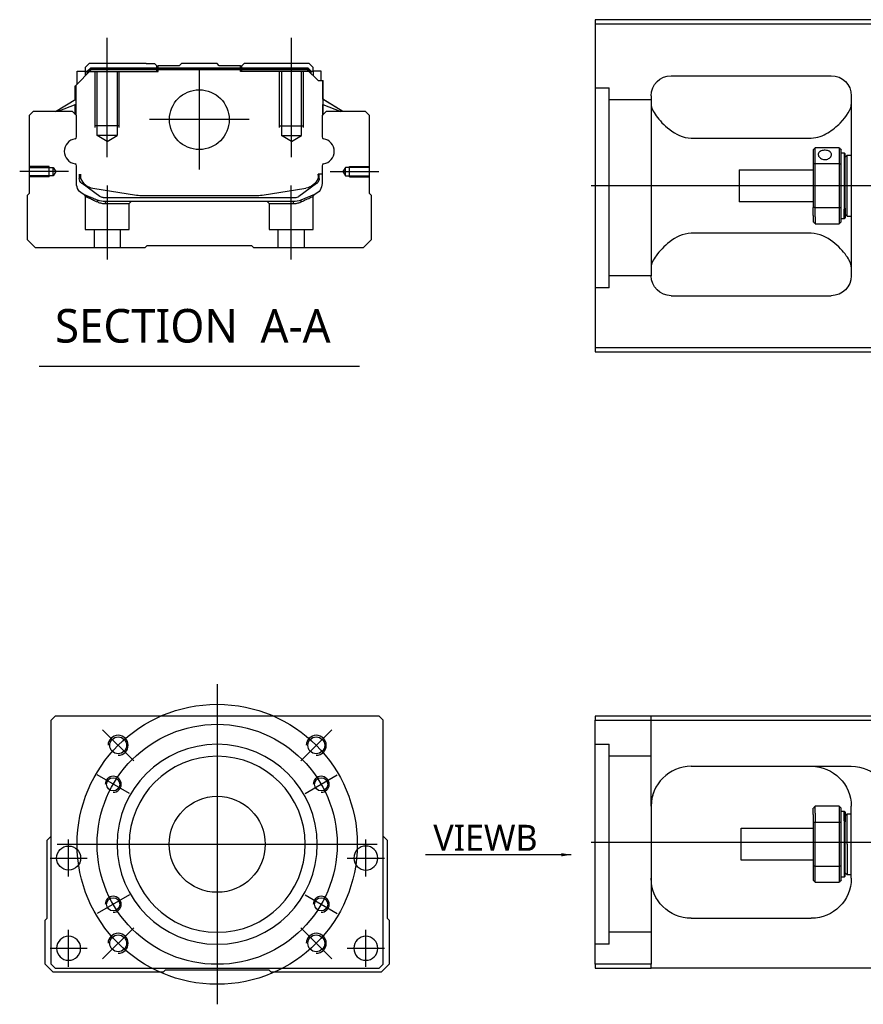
# Model space of a CAD drawing. Header units: millimetres. Extents: x -1108 to 3135, y -1596 to 860.
# Tile 15 of 40: x -1100 to -890, y -245 to 1. Entities that reach past the tile are written whole.
import ezdxf
from ezdxf.lldxf.tags import DXFTag

# ---------------------------------------------------------------- set-up
doc = ezdxf.new("R2010")
doc.units = ezdxf.units.MM
doc.layers.get('0').update_dxf_attribs({"linetype": 'CONTINUOUS'})
doc.styles.add('CHN', font='Microsoft JhengHei.ttf')
doc.styles.add('DIM-7', font='SIMPLEX.shx', dxfattribs={"width": 0.7, "bigfont": 'chineset.shx'})
tags = doc.linetypes.add('DASHED', pattern=[25.72, 12.86, -12.86]).pattern_tags.tags
tags[6:7] = [DXFTag(74, 4), DXFTag(75, 0), DXFTag(340, '0'), DXFTag(46, 0.0), DXFTag(50, 0.0), DXFTag(44, 0.0), DXFTag(45, 0.0)]
tags[4:5] = [DXFTag(74, 4), DXFTag(75, 0), DXFTag(340, '0'), DXFTag(46, 0.0), DXFTag(50, 0.0), DXFTag(44, 0.0), DXFTag(45, 0.0)]
doc.dimstyles.new('CNS', dxfattribs={"dimtxt": 3.5, "dimasz": 2.5, "dimexe": 1, "dimexo": 1, "dimgap": 1, "dimtad": 1, "dimdsep": 46, "dimtxsty": 'DIM-7', "dimcen": 0.09, "dimclrd": 4, "dimclre": 4, "dimclrt": 1, "dimadec": 0, "dimazin": 0, "dimtfac": 1, "dimtmove": 0, "dimatfit": 3, "dimfxl": 1, "dimtvp": 0.971429, "dimtolj": 1, "dimarcsym": 0})

msp = doc.modelspace()

# ---------------------------------------------------------------- linework, layer by layer
at = {"linetype": 'Continuous'}
for p, q in [((-882.68, 0.81), (-956.68, 0.81)), ((-956.68, 0.81), (-956.68, -81.19)), ((-956.68, -0.19), (-882.68, -0.19)), ((-1086.45, -15.62), (-1082.55, -11.72)), ((-1086.05, -12.02), (-1084.05, -12.02)), ((-1086.05, -15.22), (-1086.05, -12.02)), ((-1083.05, -10.17), (-1084.05, -11.17)), ((-1084.05, -11.17), (-1084.05, -12.02)), ((-1084.05, -12.02), (-1084.05, -13.22)), ((-1083.55, -12.17), (-1084.05, -12.17)), ((-1083.55, -12.09), (-1082.69, -11.22)), ((-1083.55, -12.72), (-1083.55, -12.09)), ((-1083.32, -12.18), (-1083.55, -12.09)), ((-1083.32, -12.18), (-1082.59, -11.45)), ((-1083.32, -12.49), (-1083.32, -12.18)), ((-1068.87, -10.17), (-1083.05, -10.17)), ((-1082.69, -11.22), (-1028.46, -11.22)), ((-1082.59, -11.45), (-1082.69, -11.22)), ((-1082.59, -11.45), (-1028.55, -11.45)), ((-1028.59, -11.72), (-1082.55, -11.72)), ((-1068.87, -10.17), (-1066.77, -10.17)), ((-1066.77, -10.17), (-1066.22, -10.72)), ((-1066.22, -10.72), (-1065.87, -10.72)), ((-1060.57, -10.72), (-1065.87, -10.72)), ((-1065.87, -11.22), (-1065.87, -10.72)), ((-1060.57, -10.72), (-1060.02, -10.17)), ((-1051.12, -10.17), (-1060.02, -10.17)), ((-1050.57, -10.72), (-1051.12, -10.17)), ((-1045.27, -10.72), (-1050.57, -10.72)), ((-1045.27, -10.72), (-1044.92, -10.72)), ((-1045.27, -11.22), (-1045.27, -10.72)), ((-1044.92, -10.72), (-1044.37, -10.17)), ((-1044.92, -10.72), (-1044.37, -10.17)), ((-1042.27, -10.17), (-1044.37, -10.17)), ((-1044.37, -10.17), (-1044.37, -10.17)), ((-1028.09, -10.17), (-1042.27, -10.17)), ((-1025.89, -14.42), (-1028.59, -11.72)), ((-1028.55, -11.45), (-1028.46, -11.22)), ((-1027.82, -12.18), (-1028.55, -11.45)), ((-1027.59, -12.09), (-1028.46, -11.22)), ((-1027.09, -11.17), (-1028.09, -10.17)), ((-1027.82, -12.18), (-1027.59, -12.09)), ((-1027.82, -12.49), (-1027.82, -12.18)), ((-1027.59, -12.72), (-1027.59, -12.09)), ((-1027.09, -12.17), (-1027.59, -12.17)), ((-1027.09, -12.02), (-1027.09, -11.17)), ((-1025.09, -12.02), (-1027.09, -12.02)), ((-1027.09, -12.02), (-1027.09, -13.22)), ((-1025.09, -14.42), (-1025.09, -12.02)), ((-1025.09, -12.02), (-1025.09, -12.02)), ((-1025.89, -14.42), (-1024.74, -14.42)), ((-1024.74, -14.42), (-1024.74, -21.67)), ((-1024.74, -14.42), (-1024.69, -14.42)), ((-1024.69, -19.07), (-1024.69, -14.42)), ((-1024.69, -14.42), (-1024.59, -14.42)), ((-1024.59, -19.13), (-1024.59, -14.42)), ((-937.68, -13.19), (-897.68, -13.19)), ((-1086.55, -19.13), (-1086.55, -15.72)), ((-1086.45, -19.07), (-1086.45, -15.62)), ((-1086.4, -15.57), (-1086.4, -21.67)), ((-1091.46, -22.17), (-1086.4, -19.04)), ((-1019.69, -22.17), (-1024.74, -19.04)), ((-1019.69, -22.17), (-1024.59, -19.13)), ((-942.68, -18.19), (-942.68, -63.19)), ((-892.68, -18.19), (-892.68, -63.19)), ((-1086.4, -20.38), (-1090.91, -22.17)), ((-1086.55, -22.87), (-1086.55, -20.44)), ((-1086.45, -22.97), (-1086.45, -20.4)), ((-1024.74, -20.38), (-1020.24, -22.17)), ((-1024.69, -22.97), (-1024.69, -20.4)), ((-1024.59, -22.87), (-1024.59, -20.44)), ((-1097.07, -22.17), (-1098.07, -23.17)), ((-1098.07, -23.17), (-1098.07, -42.62)), ((-1087.25, -22.17), (-1097.07, -22.17)), ((-1086.25, -23.17), (-1087.25, -22.17)), ((-1086.25, -28.49), (-1086.25, -23.17)), ((-1023.89, -22.17), (-1024.89, -23.17)), ((-1024.89, -23.17), (-1024.89, -28.49)), ((-1014.07, -22.17), (-1023.89, -22.17)), ((-1013.07, -23.17), (-1014.07, -22.17)), ((-1013.07, -42.62), (-1013.07, -23.17)), ((-932.68, -28.78), (-902.68, -28.78)), ((-902.18, -31.69), (-902.18, -35.28)), ((-895.68, -31.19), (-901.68, -31.19)), ((-901.68, -35.14), (-901.68, -31.19)), ((-895.68, -31.19), (-895.68, -35.14)), ((-895.18, -35.28), (-895.18, -31.69)), ((-895.18, -32.44), (-894.48, -32.44)), ((-894.48, -32.44), (-894.18, -32.74)), ((-894.48, -32.44), (-894.48, -46.52)), ((-894.18, -46.31), (-894.18, -32.74)), ((-894.18, -33.54), (-893.68, -33.04)), ((-893.68, -33.04), (-892.68, -33.04)), ((-893.68, -48.34), (-893.68, -33.04)), ((-1086.25, -40.1), (-1086.25, -35.71)), ((-1024.89, -35.71), (-1024.89, -40.1)), ((-920.68, -36.69), (-902.18, -36.69)), ((-920.68, -36.69), (-920.68, -44.69)), ((-902.18, -35.28), (-902.18, -46.1)), ((-901.68, -46.23), (-901.68, -35.14)), ((-901.68, -35.14), (-895.68, -35.14)), ((-895.68, -35.14), (-895.68, -46.23)), ((-895.18, -46.1), (-895.18, -35.28)), ((-1085.55, -37.83), (-1085.55, -38.91)), ((-1085.25, -37.83), (-1085.25, -38.87)), ((-1024.89, -37.83), (-1025.89, -37.83)), ((-1025.89, -37.83), (-1025.89, -38.87)), ((-1025.59, -38.91), (-1025.59, -37.83)), ((-1084.87, -40.17), (-1084.94, -40.12)), ((-1080.45, -43.38), (-1084.87, -40.17)), ((-1082.18, -41.3), (-1071.28, -43.04)), ((-1039.87, -43.04), (-1028.96, -41.3)), ((-1026.28, -40.17), (-1030.7, -43.38)), ((-1026.21, -40.12), (-1026.28, -40.17)), ((-1098.07, -42.62), (-1098.57, -43.12)), ((-1098.57, -43.12), (-1098.57, -54.17)), ((-1079.57, -43.67), (-1031.58, -43.67)), ((-1069.62, -43.17), (-1041.52, -43.17)), ((-1026.75, -42.88), (-1030.18, -44.29)), ((-1012.57, -43.12), (-1013.07, -42.62)), ((-1012.57, -54.17), (-1012.57, -43.12)), ((-1032.09, -44.67), (-1079.06, -44.67)), ((-902.18, -44.69), (-920.68, -44.69)), ((-902.18, -48.11), (-902.18, -46.1)), ((-895.68, -46.23), (-901.68, -46.23)), ((-901.68, -48.47), (-901.68, -46.23)), ((-895.68, -46.23), (-895.68, -48.47)), ((-895.18, -49.69), (-895.18, -46.1)), ((-894.48, -48.94), (-894.48, -46.52)), ((-894.18, -46.31), (-894.18, -48.64)), ((-902.18, -48.11), (-902.18, -49.69)), ((-901.68, -48.47), (-901.68, -50.19)), ((-895.68, -48.47), (-895.68, -50.19)), ((-894.48, -48.94), (-895.18, -48.94)), ((-894.18, -48.64), (-894.48, -48.94)), ((-894.18, -47.84), (-893.68, -48.34)), ((-893.68, -48.34), (-892.68, -48.34)), ((-901.68, -50.19), (-895.68, -50.19)), ((-902.68, -52.59), (-932.68, -52.59)), ((-1098.57, -54.17), (-1096.57, -56.17)), ((-1096.57, -56.17), (-1069.07, -56.17)), ((-1069.07, -56.17), (-1068.57, -55.67)), ((-1068.57, -55.67), (-1042.57, -55.67)), ((-1042.57, -55.67), (-1042.07, -56.17)), ((-1042.07, -56.17), (-1014.57, -56.17)), ((-1014.57, -56.17), (-1012.57, -54.17)), ((-937.68, -68.19), (-897.68, -68.19)), ((-956.68, -81.19), (-956.68, -82.19)), ((-882.68, -81.19), (-956.68, -81.19)), ((-956.68, -82.19), (-882.68, -82.19)), ((-1091.6, -173.34), (-1092.6, -174.34)), ((-1092.6, -235.34), (-1092.6, -174.34)), ((-1023.1, -173.34), (-1091.6, -173.34)), ((-1010.6, -173.34), (-1023.1, -173.34)), ((-1009.6, -174.34), (-1010.6, -173.34)), ((-1009.6, -235.34), (-1009.6, -174.34)), ((-956.68, -173.34), (-956.68, -174.34)), ((-882.68, -173.34), (-956.68, -173.34)), ((-956.68, -174.34), (-882.68, -174.34)), ((-956.68, -235.34), (-956.68, -174.34)), ((-932.68, -185.84), (-892.68, -185.84)), ((-942.68, -195.84), (-942.68, -235.34)), ((-902.18, -197.91), (-902.18, -196.34)), ((-895.68, -195.84), (-901.68, -195.84)), ((-901.68, -197.56), (-901.68, -195.84)), ((-895.68, -195.84), (-895.68, -197.56)), ((-895.18, -199.93), (-895.18, -196.34)), ((-892.68, -213.84), (-892.68, -195.84)), ((-902.18, -197.91), (-902.18, -199.93)), ((-901.68, -197.56), (-901.68, -199.79)), ((-895.68, -197.56), (-895.68, -199.79)), ((-895.18, -197.09), (-894.48, -197.09)), ((-894.48, -197.09), (-894.18, -197.39)), ((-894.48, -199.51), (-894.48, -197.09)), ((-894.18, -197.39), (-894.18, -199.72)), ((-894.18, -198.19), (-893.68, -197.69)), ((-893.68, -197.69), (-892.68, -197.69)), ((-893.68, -205.34), (-893.68, -197.69)), ((-920.18, -201.34), (-902.18, -201.34)), ((-920.18, -205.34), (-920.18, -201.34)), ((-902.18, -199.93), (-902.18, -210.75)), ((-901.68, -210.88), (-901.68, -199.79)), ((-901.68, -199.79), (-895.68, -199.79)), ((-895.68, -199.79), (-895.68, -210.88)), ((-895.18, -210.75), (-895.18, -199.93)), ((-894.48, -199.51), (-894.48, -213.59)), ((-894.18, -213.29), (-894.18, -199.72)), ((-1093.6, -204.34), (-1092.6, -203.34)), ((-1009.6, -203.34), (-1008.6, -204.34)), ((-1093.6, -223.79), (-1093.6, -204.34)), ((-1008.6, -204.34), (-1008.6, -223.79)), ((-920.18, -209.34), (-920.18, -205.34)), ((-893.68, -205.34), (-893.68, -212.99)), ((-902.18, -209.34), (-920.18, -209.34)), ((-902.18, -210.75), (-902.18, -214.34)), ((-901.68, -214.84), (-901.68, -210.88)), ((-895.68, -210.88), (-901.68, -210.88)), ((-895.68, -210.88), (-895.68, -214.84)), ((-895.18, -214.34), (-895.18, -210.75)), ((-894.48, -213.59), (-895.18, -213.59)), ((-894.18, -213.29), (-894.48, -213.59)), ((-893.68, -212.99), (-894.18, -212.49)), ((-892.68, -212.99), (-893.68, -212.99)), ((-901.68, -214.84), (-895.68, -214.84)), ((-1094.1, -224.29), (-1093.6, -223.79)), ((-1008.6, -223.79), (-1008.1, -224.29)), ((-932.68, -223.84), (-902.68, -223.84)), ((-1094.1, -235.34), (-1094.1, -224.29)), ((-1008.1, -224.29), (-1008.1, -235.34)), ((-1092.1, -237.34), (-1094.1, -235.34)), ((-1092.6, -235.34), (-1091.6, -236.34)), ((-1010.6, -236.34), (-1009.6, -235.34)), ((-1008.1, -235.34), (-1010.1, -237.34)), ((-956.68, -235.34), (-956.68, -236.34)), ((-942.68, -235.34), (-956.68, -235.34)), ((-942.68, -236.34), (-942.68, -235.34)), ((-1064.6, -237.34), (-1092.1, -237.34)), ((-1091.6, -236.34), (-1010.6, -236.34)), ((-1064.1, -236.84), (-1064.6, -237.34)), ((-1038.1, -236.84), (-1064.1, -236.84)), ((-1037.6, -237.34), (-1038.1, -236.84)), ((-1010.1, -237.34), (-1037.6, -237.34)), ((-956.68, -236.34), (-942.68, -236.34)), ((-882.68, -236.34), (-942.68, -236.34))]:
    msp.add_line(p, q, dxfattribs=at)
at = {"ltscale": 0.2}
for p, q in [((-1078.57, -33.58), (-1078.57, -3.76)), ((-1032.57, -33.58), (-1032.57, -3.76)), ((-1055.57, -11.7), (-1055.57, -36.65)), ((-1043.1, -24.17), (-1068.05, -24.17)), ((-1088.29, -37.17), (-1100.44, -37.17)), ((-1022.86, -37.17), (-1010.71, -37.17)), ((-1078.52, -59.17), (-1078.52, -40.67)), ((-1032.63, -59.17), (-1032.63, -40.67)), ((-1071.96, -184.48), (-1079.74, -176.7)), ((-1030.24, -184.48), (-1022.46, -176.7)), ((-1071.96, -226.2), (-1079.74, -233.98)), ((-1030.24, -226.2), (-1022.46, -233.98))]:
    msp.add_line(p, q, dxfattribs=at)
at = {"linetype": 'DASHED'}
for p, q in [((-1083.55, -12.17), (-1065.87, -12.17)), ((-1066.22, -12.17), (-1066.22, -10.72)), ((-1065.87, -12.17), (-1065.87, -11.22)), ((-1045.27, -12.17), (-1045.27, -11.22)), ((-1027.59, -12.17), (-1045.27, -12.17)), ((-1044.92, -12.17), (-1044.92, -10.72)), ((-1027.09, -12.17), (-1027.09, -12.02)), ((-1025.09, -14.17), (-1025.09, -14.17)), ((-1024.53, -19.17), (-1024.53, -19.17)), ((-1084.07, -43.35), (-1084.07, -51.67)), ((-1027.13, -51.67), (-1027.13, -43.37)), ((-1079.02, -45.17), (-1073.07, -45.17)), ((-1073.07, -45.17), (-1072.57, -44.67)), ((-1073.07, -51.67), (-1073.07, -45.17)), ((-1038.63, -44.67), (-1038.13, -45.17)), ((-1038.13, -45.17), (-1038.13, -51.67)), ((-1038.13, -45.17), (-1032.13, -45.17)), ((-1084.07, -51.67), (-1078.57, -51.67)), ((-1081.87, -51.67), (-1081.87, -56.17)), ((-1078.57, -51.67), (-1073.07, -51.67)), ((-1075.27, -56.17), (-1075.27, -51.67)), ((-1038.13, -51.67), (-1027.13, -51.67)), ((-1035.93, -51.67), (-1035.93, -56.17)), ((-1029.33, -56.17), (-1029.33, -51.67)), ((-953.18, -66.21), (-956.68, -66.21)), ((-953.18, -230.34), (-956.68, -230.34))]:
    msp.add_line(p, q, dxfattribs=at)
at = {"linetype": 'DASHED', "ltscale": 0.1}
for p, q in [((-1081.57, -26.17), (-1081.57, -12.17)), ((-1081.07, -28.17), (-1081.07, -12.17)), ((-1076.07, -12.17), (-1076.07, -28.17)), ((-1075.57, -26.17), (-1075.57, -12.17)), ((-1035.57, -26.17), (-1035.57, -12.17)), ((-1035.07, -12.17), (-1035.07, -28.17)), ((-1030.07, -28.17), (-1030.07, -12.17)), ((-1029.57, -26.17), (-1029.57, -12.17)), ((-1075.57, -25.72), (-1081.57, -25.72)), ((-1035.57, -25.72), (-1029.57, -25.72)), ((-1076.07, -28.17), (-1081.07, -28.17)), ((-1078.57, -29.61), (-1081.07, -28.17)), ((-1078.57, -29.61), (-1076.07, -28.17)), ((-1035.07, -28.17), (-1030.07, -28.17)), ((-1032.57, -29.61), (-1035.07, -28.17)), ((-1032.57, -29.61), (-1030.07, -28.17)), ((-1093.07, -35.87), (-1098.07, -35.87)), ((-1098.07, -36.1), (-1092.08, -36.1)), ((-1093.07, -38.47), (-1093.07, -35.87)), ((-1092.08, -36.1), (-1091.43, -37.17)), ((-1092.08, -38.25), (-1092.08, -36.1)), ((-1019.07, -36.1), (-1019.72, -37.17)), ((-1013.07, -36.1), (-1019.07, -36.1)), ((-1019.07, -38.25), (-1019.07, -36.1)), ((-1018.07, -38.47), (-1018.07, -35.87)), ((-1018.07, -35.87), (-1013.07, -35.87)), ((-1092.08, -38.25), (-1098.07, -38.25)), ((-1093.07, -38.47), (-1098.07, -38.47)), ((-1091.43, -37.17), (-1092.08, -38.25)), ((-1019.72, -37.17), (-1019.07, -38.25)), ((-1019.07, -38.25), (-1013.07, -38.25)), ((-1018.07, -38.47), (-1013.07, -38.47))]:
    msp.add_line(p, q, dxfattribs=at)
at = {"linetype": 'DASHED', "ltscale": 0.3}
for p, q in [((-956.68, -16.21), (-953.18, -16.21)), ((-953.18, -66.21), (-953.18, -16.21)), ((-942.68, -19.21), (-953.18, -19.21)), ((-942.68, -63.21), (-953.18, -63.21)), ((-942.68, -195.84), (-942.68, -173.34)), ((-956.68, -180.34), (-953.18, -180.34)), ((-953.18, -230.34), (-953.18, -180.34)), ((-942.68, -183.34), (-953.18, -183.34)), ((-942.68, -227.34), (-953.18, -227.34))]:
    msp.add_line(p, q, dxfattribs=at)
for p, q in [((-415.69, -40.73), (-957.68, -40.69)), ((-1095.59, -85.8), (-1015.54, -85.8)), ((-957.68, -204.84), (-415.68, -204.84))]:
    msp.add_line(p, q)
at = {"ltscale": 0.3}
for p, q in [((-1051.1, -165.34), (-1051.1, -245.34)), ((-1091.1, -205.34), (-1011.1, -205.34))]:
    msp.add_line(p, q, dxfattribs=at)
at = {"ltscale": 0.1}
for p, q in [((-1073.05, -192.66), (-1081.11, -188.01)), ((-1029.15, -192.66), (-1021.09, -188.01)), ((-1088.21, -213.42), (-1088.21, -204.12)), ((-1013.98, -213.42), (-1013.98, -204.12)), ((-1092.86, -208.77), (-1083.56, -208.77)), ((-1018.63, -208.77), (-1009.33, -208.77)), ((-1073.05, -218.01), (-1081.11, -222.66)), ((-1029.15, -218.01), (-1021.09, -222.66)), ((-1088.21, -235.99), (-1088.21, -226.69)), ((-1013.98, -235.99), (-1013.98, -226.69)), ((-1092.86, -231.34), (-1083.56, -231.34)), ((-1018.63, -231.34), (-1009.33, -231.34))]:
    msp.add_line(p, q, dxfattribs=at)
at = {"linetype": 'Continuous'}
for centre, radius in [((-1055.57, -24.17), 7.47), ((-1075.85, -180.59), 2.1), ((-1026.35, -180.59), 2.1), ((-1077.08, -190.34), 1.65), ((-1025.12, -190.34), 1.65), ((-1051.1, -205.34), 12), ((-1088.21, -208.77), 3), ((-1077.08, -220.34), 1.65), ((-1025.12, -220.34), 1.65), ((-1075.85, -230.09), 2.1), ((-1026.35, -230.09), 2.1)]:
    msp.add_circle(centre, radius, dxfattribs=at)
at = {"ltscale": 0.3}
for radius in [35, 30]:
    msp.add_circle((-1051.1, -205.34), radius, dxfattribs=at)
at = {"linetype": 'Continuous', "extrusion": (0, 0, -1)}
for centre, radius in [((1051.1, -205.34), 25), ((1051.1, -205.34), 22), ((1013.98, -208.77), 3), ((1088.21, -231.34), 3), ((1013.98, -231.34), 3)]:
    msp.add_circle(centre, radius, dxfattribs=at)
at = {"linetype": 'Continuous', "extrusion": (-1e-16, 0, -1)}
for centre, start, end in [((937.68, -18.19), 0, 90), ((897.68, -18.19), 90, 180), ((937.68, -63.19), 270, 0), ((897.68, -63.19), 180, 270)]:
    msp.add_arc(centre, 5, start, end, dxfattribs=at)
for centre, radius, start, end in [((-1086.13, -32.1), 3.17, 98.9371, 261.0629), ((-1025.02, -32.1), 3.17, 278.9371, 81.0629), ((-1075.85, -180.59), 2.5, 270, 180), ((-1026.35, -180.59), 2.5, 270, 180), ((-1077.08, -190.34), 2, 270, 180), ((-1025.12, -190.34), 2, 270, 180), ((-1077.08, -220.34), 2, 270, 180), ((-1025.12, -220.34), 2, 270, 180), ((-1075.85, -230.09), 2.5, 270, 180), ((-1026.35, -230.09), 2.5, 270, 180)]:
    msp.add_arc(centre, radius, start, end)
at = {"linetype": 'Continuous'}
for centre, radius, start, end in [((-1086.75, -28.49), 0.5, 285.1919, 0), ((-1024.39, -28.49), 0.5, 180, 254.8081), ((-1086.75, -35.71), 0.5, 0, 74.8081), ((-1024.39, -35.71), 0.5, 105.1919, 180), ((-1081.55, -37.35), 4, 202.3316, 260.9414), ((-1029.59, -37.35), 4, 337.6678, 353.1681), ((-1029.59, -37.35), 3.77, 349.0413, 352.7469), ((-1069.62, -32.67), 10.5, 260.9414, 270), ((-1041.52, -32.67), 10.5, 270, 279.0586), ((-1031.58, -42.17), 1.5, 270, 306.0274), ((-932.68, -195.84), 10, 90, 180)]:
    msp.add_arc(centre, radius, start, end, dxfattribs=at)
at = {"linetype": 'Continuous', "extrusion": (0, 0, -1)}
for centre, radius, start, end in [((1084.05, -38.91), 1.5, 306.0274, 0), ((1081.55, -37.35), 4, 337.6678, 353.1681), ((1081.55, -37.35), 3.77, 349.0413, 352.7469), ((1029.59, -37.35), 4, 202.3316, 260.9414), ((1027.09, -38.91), 1.5, 180, 233.9726), ((1083.25, -40.1), 3, 292.4327, 0), ((1027.89, -40.1), 3, 180, 247.5673), ((1079.06, -39.67), 5, 270, 292.4327), ((1079.57, -42.17), 1.5, 270, 306.0274), ((1032.09, -39.67), 5, 247.5673, 270), ((902.68, -195.84), 10, 90, 180), ((892.68, -195.84), 10, 90, 180), ((932.68, -213.84), 10, 270, 0), ((902.68, -213.84), 10, 180, 270)]:
    msp.add_arc(centre, radius, start, end, dxfattribs=at)
at = {"linetype": 'Continuous'}
for points, degree in [([(-1086.4, -21.67), (-1086.4, -22.27)], 1), ([(-1024.74, -21.67), (-1024.74, -22.27)], 1), ([(-942.68, -20.4), (-942.68, -21.15), (-942.21, -22.12), (-941.44, -23.19)], 3), ([(-1086.4, -22.27), (-1086.4, -23.02)], 1), ([(-1024.74, -22.27), (-1024.74, -23.02)], 1), ([(-902.18, -31.69), (-902.02, -31.52), (-901.85, -31.35), (-901.68, -31.19)], 3), ([(-895.68, -31.19), (-895.52, -31.35), (-895.35, -31.52), (-895.18, -31.69)], 3), ([(-901.68, -35.14), (-901.85, -35.19), (-902.02, -35.23), (-902.18, -35.28)], 3), ([(-895.68, -35.14), (-895.52, -35.19), (-895.35, -35.23), (-895.18, -35.28)], 3), ([(-901.68, -46.23), (-901.85, -46.19), (-902.02, -46.14), (-902.18, -46.1)], 3), ([(-895.68, -46.23), (-895.52, -46.19), (-895.35, -46.14), (-895.18, -46.1)], 3), ([(-901.68, -50.19), (-901.85, -50.02), (-902.02, -49.85), (-902.18, -49.69)], 3), ([(-895.18, -49.69), (-895.35, -49.85), (-895.52, -50.02), (-895.68, -50.19)], 3), ([(-941.44, -58.19), (-942.22, -59.26), (-942.68, -60.23), (-942.68, -60.98)], 3), ([(-892.68, -60.98), (-892.68, -60.23), (-893.15, -59.26), (-893.93, -58.19)], 3), ([(-937.68, -187.18), (-937.71, -187.2), (-937.74, -187.22), (-937.78, -187.23)], 3), ([(-901.68, -195.84), (-901.85, -196.01), (-902.02, -196.17), (-902.18, -196.34)], 3), ([(-895.68, -195.84), (-895.52, -196.01), (-895.35, -196.17), (-895.18, -196.34)], 3), ([(-901.68, -199.79), (-901.85, -199.84), (-902.02, -199.88), (-902.18, -199.93)], 3), ([(-895.18, -199.93), (-895.35, -199.88), (-895.52, -199.84), (-895.68, -199.79)], 3), ([(-901.68, -210.88), (-901.85, -210.84), (-902.02, -210.79), (-902.18, -210.75)], 3), ([(-895.18, -210.75), (-895.35, -210.79), (-895.52, -210.84), (-895.68, -210.88)], 3), ([(-902.18, -214.34), (-902.02, -214.51), (-901.85, -214.67), (-901.68, -214.84)], 3), ([(-895.18, -214.34), (-895.35, -214.51), (-895.52, -214.67), (-895.68, -214.84)], 3)]:
    msp.add_open_spline(points, degree=degree, dxfattribs=at)
for points, knots in [([(-902.68, -28.78), (-901.16, -28.78), (-899.75, -28.22), (-897.34, -26.76), (-896.35, -25.9), (-893.79, -23.29), (-892.68, -21.56), (-892.68, -20.4)], [0, 0, 0, 0, 0.25, 0.25, 0.5, 0.5, 1, 1, 1, 1]), ([(-941.44, -23.19), (-940.62, -24.33), (-939.49, -25.55), (-936.6, -27.76), (-934.75, -28.78), (-932.68, -28.78)], [0, 0, 0, 0, 0.5, 0.5, 1, 1, 1, 1]), ([(-897.63, -32.91), (-897.63, -32.78), (-897.67, -32.65), (-897.79, -32.42), (-897.88, -32.31), (-898.11, -32.13), (-898.25, -32.05), (-898.56, -31.93), (-898.73, -31.88), (-899.09, -31.83), (-899.28, -31.83), (-899.65, -31.85), (-899.83, -31.88), (-900.16, -31.98), (-900.31, -32.04), (-900.57, -32.21), (-900.69, -32.3), (-900.85, -32.52), (-900.9, -32.65), (-900.93, -32.82), (-900.93, -32.86), (-900.93, -32.91)], [0, 0, 0, 0, 0.106605, 0.106605, 0.21316, 0.21316, 0.320465, 0.320465, 0.42832, 0.42832, 0.535356, 0.535356, 0.641477, 0.641477, 0.748016, 0.748016, 0.855648, 0.855648, 0.963354, 0.963354, 1, 1, 1, 1]), ([(-900.93, -32.91), (-900.93, -33.04), (-900.9, -33.17), (-900.78, -33.43), (-900.69, -33.56), (-900.46, -33.78), (-900.32, -33.88), (-900.01, -34.04), (-899.83, -34.1), (-899.47, -34.16), (-899.29, -34.17), (-898.92, -34.14), (-898.74, -34.1), (-898.41, -33.97), (-898.26, -33.89), (-897.99, -33.68), (-897.88, -33.56), (-897.72, -33.31), (-897.67, -33.18), (-897.64, -33), (-897.63, -32.96), (-897.63, -32.91)], [0, 0, 0, 0, 0.106605, 0.106605, 0.21316, 0.21316, 0.320465, 0.320465, 0.42832, 0.42832, 0.535356, 0.535356, 0.641477, 0.641477, 0.748016, 0.748016, 0.855648, 0.855648, 0.963354, 0.963354, 1, 1, 1, 1]), ([(-932.68, -52.59), (-934.75, -52.59), (-936.6, -53.62), (-939.47, -55.82), (-940.62, -57.05), (-941.44, -58.19)], [0, 0, 0, 0, 0.5, 0.5, 1, 1, 1, 1]), ([(-893.93, -58.19), (-894.75, -57.05), (-895.88, -55.83), (-898.77, -53.62), (-900.62, -52.59), (-902.68, -52.59)], [0, 0, 0, 0, 0.5, 0.5, 1, 1, 1, 1]), ([(-942.12, -192.52), (-942.21, -192.78), (-942.34, -193.22), (-942.45, -193.66), (-942.48, -193.84)], [0, 0, 0, 0, 0.596588, 1, 1, 1, 1])]:
    msp.add_open_spline(points, degree=3, knots=knots, dxfattribs=at)
at = {"linetype": 'DASHED'}
for points, degree in [([(-1084.38, -42.88), (-1084.07, -43.35)], 1), ([(-1080.95, -44.76), (-1080.97, -44.29)], 1), ([(-1030.18, -44.29), (-1030.21, -44.76)], 1), ([(-1027.13, -43.37), (-1026.82, -42.91)], 1), ([(-1079.06, -44.67), (-1079.02, -45.17)], 1), ([(-1032.09, -44.67), (-1032.1, -44.84), (-1032.12, -45), (-1032.13, -45.17)], 3)]:
    msp.add_open_spline(points, degree=degree, dxfattribs=at)
for points, degree, knots in [([(-1084.38, -42.88), (-1084.38, -42.88), (-1083.46, -43.27), (-1082.53, -43.65), (-1080.97, -44.29)], 2, [0, 0, 0, 0.5, 0.5, 1, 1, 1]), ([(-1084.07, -43.35), (-1084.07, -43.35), (-1084.07, -43.35), (-1083.6, -43.56), (-1082.29, -44.15), (-1081.41, -44.55), (-1080.95, -44.76)], 3, [0, 0, 0, 0, 0.000815, 0.486557, 0.726811, 1, 1, 1, 1]), ([(-1030.21, -44.76), (-1029.89, -44.61), (-1029.28, -44.34), (-1028.53, -44), (-1027.54, -43.55), (-1027.13, -43.37), (-1027.13, -43.37)], 3, [0, 0, 0, 0, 0.185898, 0.357233, 0.514425, 1, 1, 1, 1]), ([(-1080.95, -44.76), (-1080.64, -44.88), (-1080.04, -45.11), (-1079.35, -45.15), (-1079.02, -45.17)], 3, [0, 0, 0, 0, 0.515943, 1, 1, 1, 1]), ([(-1032.13, -45.17), (-1031.8, -45.15), (-1031.11, -45.11), (-1030.51, -44.88), (-1030.21, -44.76)], 3, [0, 0, 0, 0, 0.484584, 1, 1, 1, 1])]:
    msp.add_open_spline(points, degree=degree, knots=knots, dxfattribs=at)

# ---------------------------------------------------------------- texts
at = {"style": 'CHN'}
for s, insert, char_height, attachment_point in [('SECTION  A-A ', (-1091.62, -75.77), 8.4, 4), ('VIEWB', (-971.07, -206.96), 6.5, 9)]:
    msp.add_mtext(s, dxfattribs=dict(at, insert=insert, char_height=char_height, attachment_point=attachment_point))

# ---------------------------------------------------------------- leaders
at = {"annotation_type": 0, "has_hookline": 1, "hookline_direction": 1}
msp.add_leader([(-962.63, -207.95), (-997.09, -207.96)], dimstyle='CNS', override={"dimtxt": 6.5, "dimtxsty": 'CHN'}, dxfattribs=at)

doc.saveas('drawing.dxf')
